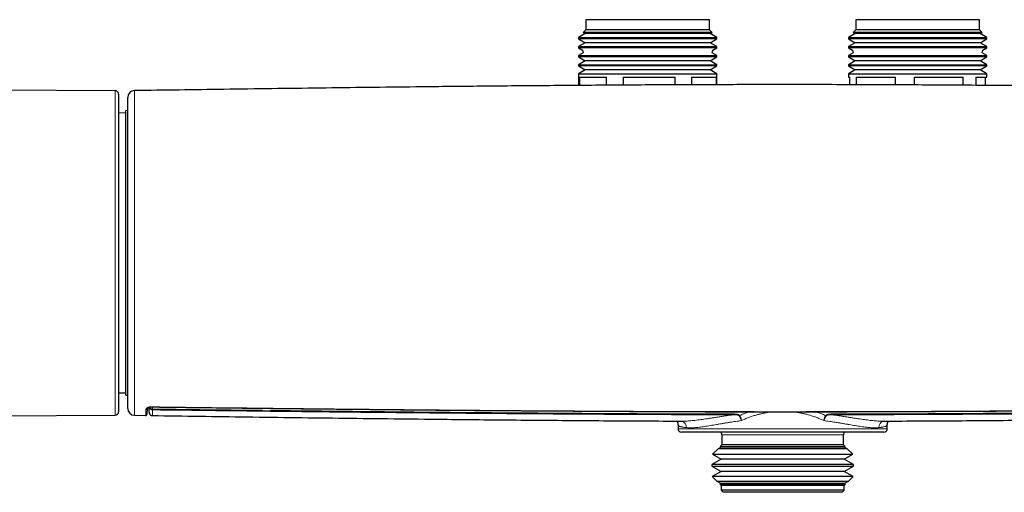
# Model space of a CAD drawing. Header units: millimetres. Extents: x 8 to 830, y 12 to 1725.
# Tile 133 of 256: x 331 to 477, y 919 to 989. Entities that reach past the tile are written whole.
import ezdxf

# ---------------------------------------------------------------- set-up
doc = ezdxf.new("R2010")
doc.units = ezdxf.units.MM

msp = doc.modelspace()

# ---------------------------------------------------------------- linework, layer by layer
at = {"color": 7, "linetype": 'Continuous', "lineweight": 30}
for p, q in [((415, 988.89), (415, 987.39)), ((433.3, 988.89), (415, 988.89)), ((433.3, 987.39), (433.3, 988.89)), ((455, 988.89), (455, 987.39)), ((473.3, 988.89), (455, 988.89)), ((473.3, 987.39), (473.3, 988.89)), ((415, 987.39), (414.61, 987)), ((433.3, 987.39), (415, 987.39)), ((433.69, 987), (433.3, 987.39)), ((455, 987.39), (454.61, 987)), ((473.3, 987.39), (455, 987.39)), ((473.69, 987), (473.3, 987.39)), ((414.91, 986.83), (413.9, 986.25)), ((413.9, 986.25), (413.9, 986.07)), ((413.9, 986.25), (434.4, 986.25)), ((413.9, 986.07), (414.91, 985.49)), ((429.49, 986.07), (413.9, 986.07)), ((414.61, 987), (414.91, 986.83)), ((429.12, 987), (414.61, 987)), ((433.39, 986.83), (414.91, 986.83)), ((433.69, 987), (429.12, 987)), ((434.4, 986.07), (429.49, 986.07)), ((433.39, 986.83), (433.69, 987)), ((434.4, 986.25), (433.39, 986.83)), ((433.39, 985.49), (434.4, 986.07)), ((434.4, 986.07), (434.4, 986.25)), ((454.91, 986.83), (453.9, 986.25)), ((453.9, 986.25), (453.9, 986.07)), ((453.9, 986.25), (474.4, 986.25)), ((453.9, 986.07), (454.91, 985.49)), ((471.9, 986.07), (453.9, 986.07)), ((454.61, 987), (454.91, 986.83)), ((471.37, 987), (454.61, 987)), ((473.39, 986.83), (454.91, 986.83)), ((473.69, 987), (471.37, 987)), ((474.4, 986.07), (471.9, 986.07)), ((473.39, 986.83), (473.69, 987)), ((474.4, 986.25), (473.39, 986.83)), ((473.39, 985.49), (474.4, 986.07)), ((474.4, 986.07), (474.4, 986.25)), ((414.91, 985.49), (413.9, 984.91)), ((413.9, 984.91), (413.9, 984.73)), ((413.9, 984.91), (434.4, 984.91)), ((413.9, 984.73), (414.5, 984.38)), ((429.49, 984.73), (413.9, 984.73)), ((433.39, 985.49), (414.91, 985.49)), ((434.4, 984.73), (429.49, 984.73)), ((434.4, 984.91), (433.39, 985.49)), ((433.8, 984.38), (434.4, 984.73)), ((434.4, 984.73), (434.4, 984.91)), ((454.91, 985.49), (453.9, 984.91)), ((453.9, 984.91), (453.9, 984.73)), ((453.9, 984.91), (474.4, 984.91)), ((453.9, 984.73), (454.5, 984.38)), ((471.9, 984.73), (453.9, 984.73)), ((473.39, 985.49), (454.91, 985.49)), ((474.4, 984.73), (471.9, 984.73)), ((474.4, 984.91), (473.39, 985.49)), ((473.8, 984.38), (474.4, 984.73)), ((474.4, 984.73), (474.4, 984.91)), ((414.61, 983.98), (413.9, 983.57)), ((413.9, 983.57), (413.9, 983.39)), ((413.9, 983.57), (434.4, 983.57)), ((413.9, 983.39), (414.91, 982.81)), ((429.49, 983.39), (413.9, 983.39)), ((434.4, 983.39), (429.49, 983.39)), ((433.39, 982.81), (434.4, 983.39)), ((434.4, 983.57), (433.69, 983.98)), ((434.4, 983.39), (434.4, 983.57)), ((454.61, 983.98), (453.9, 983.57)), ((453.9, 983.57), (453.9, 983.39)), ((453.9, 983.57), (474.4, 983.57)), ((453.9, 983.39), (454.91, 982.81)), ((471.9, 983.39), (453.9, 983.39)), ((474.4, 983.39), (471.9, 983.39)), ((473.39, 982.81), (474.4, 983.39)), ((474.4, 983.57), (473.69, 983.98)), ((474.4, 983.39), (474.4, 983.57)), ((414.91, 982.81), (413.9, 982.23)), ((413.9, 982.23), (413.9, 982.05)), ((413.9, 982.23), (434.4, 982.23)), ((413.9, 982.05), (414.91, 981.47)), ((429.49, 982.05), (413.9, 982.05)), ((414.91, 981.47), (413.9, 980.89)), ((433.39, 982.81), (414.91, 982.81)), ((433.39, 981.47), (414.91, 981.47)), ((434.4, 982.05), (429.49, 982.05)), ((434.4, 982.23), (433.39, 982.81)), ((433.39, 981.47), (434.4, 982.05)), ((434.4, 980.89), (433.39, 981.47)), ((434.4, 982.05), (434.4, 982.23)), ((454.91, 982.81), (453.9, 982.23)), ((453.9, 982.23), (453.9, 982.05)), ((453.9, 982.23), (474.4, 982.23)), ((453.9, 982.05), (454.91, 981.47)), ((471.9, 982.05), (453.9, 982.05)), ((454.91, 981.47), (453.9, 980.89)), ((473.39, 982.81), (454.91, 982.81)), ((473.39, 981.47), (454.91, 981.47)), ((474.4, 982.05), (471.9, 982.05)), ((474.4, 982.23), (473.39, 982.81)), ((473.39, 981.47), (474.4, 982.05)), ((474.4, 980.89), (473.39, 981.47)), ((474.4, 982.05), (474.4, 982.23)), ((413.9, 980.89), (413.9, 979.17)), ((413.9, 980.89), (434.4, 980.89)), ((414.04, 980.39), (418.04, 980.39)), ((414.04, 980.39), (414.04, 979.17)), ((418.04, 979.2), (418.04, 980.39)), ((420.53, 980.39), (428.23, 980.39)), ((420.53, 980.39), (420.53, 979.21)), ((428.23, 979.25), (428.23, 980.39)), ((430.65, 980.39), (434.33, 980.39)), ((430.65, 980.39), (430.65, 979.26)), ((434.33, 979.27), (434.33, 980.39)), ((434.4, 979.27), (434.4, 980.89)), ((453.9, 980.89), (453.9, 980.39)), ((453.9, 980.89), (474.4, 980.89)), ((453.9, 980.39), (454.1, 980.39)), ((454.1, 979.27), (454.1, 980.39)), ((455.02, 980.39), (460.85, 980.39)), ((455.02, 980.39), (455.02, 979.27)), ((460.85, 979.25), (460.85, 980.39)), ((463.63, 980.39), (470.9, 980.39)), ((463.63, 980.39), (463.63, 979.23)), ((470.9, 979.19), (470.9, 980.39)), ((472.76, 980.39), (474.4, 980.39)), ((472.76, 980.39), (472.76, 979.18)), ((474.2, 979.17), (474.2, 980.39)), ((474.4, 980.39), (474.4, 980.89)), ((345.3, 978.39), (326.57, 978.47)), ((345.8, 977.89), (345.8, 930.89)), ((346.85, 975.09), (345.8, 975.08)), ((347.15, 975.43), (346.85, 975.44)), ((346.85, 933.34), (346.85, 975.44)), ((345.8, 933.7), (346.85, 933.69)), ((346.85, 933.34), (347.15, 933.34)), ((306.47, 930.22), (345.3, 930.39)), ((348.14, 930.37), (349.8, 930.35)), ((349.8, 930.35), (349.8, 930.35)), ((350.8, 930.34), (350.8, 930.34)), ((428.65, 928.96), (428.65, 928.39)), ((429.55, 929.52), (429.56, 929.52)), ((459.65, 928.39), (459.65, 928.96)), ((459.65, 928.96), (459.65, 928.96)), ((459.15, 927.89), (429.15, 927.89)), ((435.15, 927.49), (435.15, 925.99)), ((453.15, 925.99), (453.15, 927.49)), ((434.6, 925.43), (433.77, 924.61)), ((433.77, 924.61), (435.03, 923.88)), ((433.77, 924.61), (447.19, 924.61)), ((435.03, 925.68), (434.6, 925.43)), ((453.7, 925.43), (434.6, 925.43)), ((435.15, 925.99), (434.91, 925.75)), ((434.91, 925.75), (435.03, 925.68)), ((434.91, 925.75), (446.86, 925.75)), ((453.27, 925.68), (435.03, 925.68)), ((453.15, 925.99), (435.15, 925.99)), ((446.86, 925.75), (453.39, 925.75)), ((447.19, 924.61), (454.53, 924.61)), ((453.39, 925.75), (453.15, 925.99)), ((453.27, 925.68), (453.39, 925.75)), ((453.7, 925.43), (453.27, 925.68)), ((453.27, 923.88), (454.53, 924.61)), ((454.53, 924.61), (453.7, 925.43)), ((435.03, 923.88), (433.67, 923.1)), ((453.27, 923.88), (435.03, 923.88)), ((454.63, 923.1), (453.27, 923.88)), ((433.67, 923.1), (433.67, 922.86)), ((454.63, 923.1), (433.67, 923.1)), ((433.67, 922.86), (435.03, 922.08)), ((433.67, 922.86), (447.22, 922.86)), ((435.03, 922.08), (433.71, 921.32)), ((453.27, 922.08), (435.03, 922.08)), ((447.22, 922.86), (454.63, 922.86)), ((453.27, 922.08), (454.63, 922.86)), ((454.59, 921.32), (453.27, 922.08)), ((454.63, 922.86), (454.63, 923.1)), ((433.71, 921.32), (434.39, 920.65)), ((454.59, 921.32), (433.71, 921.32)), ((434.39, 920.65), (435.03, 920.28)), ((434.39, 920.65), (447.01, 920.65)), ((435.03, 920.28), (434.85, 920.18)), ((453.27, 920.28), (435.03, 920.28)), ((447.01, 920.65), (453.91, 920.65)), ((453.27, 920.28), (453.91, 920.65)), ((453.45, 920.18), (453.27, 920.28)), ((453.91, 920.65), (454.59, 921.32)), ((434.85, 920.18), (435.05, 919.99)), ((453.45, 920.18), (434.85, 920.18)), ((435.05, 919.99), (435.05, 919.29)), ((453.25, 919.99), (435.05, 919.99)), ((435.05, 919.29), (435.35, 918.99)), ((453.25, 919.29), (435.05, 919.29)), ((452.95, 918.99), (435.35, 918.99)), ((452.95, 918.99), (453.25, 919.29)), ((453.25, 919.99), (453.45, 920.18)), ((453.25, 919.29), (453.25, 919.99))]:
    msp.add_line(p, q, dxfattribs=at)
at = {"color": 8, "linetype": 'Continuous', "lineweight": 0}
for p, q in [((345.3, 930.39), (345.3, 978.39)), ((350.84, 931.61), (350.84, 931.3)), ((428.65, 928.39), (459.65, 928.39)), ((453.15, 927.49), (435.15, 927.49))]:
    msp.add_line(p, q, dxfattribs=at)
at = {"color": 8, "linetype": 'Continuous', "lineweight": 0, "flags": 128}
for points in [[(350.3, 930.79), (350.3, 930.8), (350.3, 930.87)], [(350.55, 931.61), (350.54, 931.61), (350.54, 931.62)]]:
    msp.add_lwpolyline(points, dxfattribs=at)
at = {"color": 7, "linetype": 'Continuous', "lineweight": 30}
for centre, radius, start, end in [((415.3, 984.39), 0.8, 180.4766, 210.859), ((433, 984.39), 0.8, 329.141, 359.5234), ((455.3, 984.39), 0.8, 180.4766, 210.859), ((473, 984.39), 0.8, 329.141, 359.5234), ((345.3, 977.89), 0.5, 0, 89.75), ((348.15, 977.4), 1, 90.7979, 180), ((345.3, 930.89), 0.5, 270.25, 360), ((348.15, 931.37), 1, 179.9767, 269.2037), ((429.15, 928.39), 0.5, 180, 270), ((434.65, 927.49), 0.5, 0, 53.1301), ((453.65, 927.49), 0.5, 126.8699, 180), ((459.15, 928.39), 0.5, 270, 0)]:
    msp.add_arc(centre, radius, start, end, dxfattribs=at)
at = {"color": 8, "linetype": 'Continuous', "lineweight": 0}
for centre, radius, start, end in [((349.85, 931.4), 0.196, 268.0762, 358.6914), ((350.84, 931.66), 0.494, 188.6891, 269.9825), ((350.8, 931.79), 0.491, 204.5912, 274.3601), ((358.32, 931.25), 7.48, 179.5803, 180.6171), ((484.83, 930.53), 48.03, 179.9478, 180.1073), ((403.47, 930.53), 48.03, 359.8927, 0.0522), ((428.94, 928.59), 0.964, 357.233, 74.8237), ((437.57, 930.94), 0.633, 281.0687, 289.6933), ((450.73, 930.94), 0.633, 250.3067, 258.9313), ((459.35, 928.6), 0.958, 104.5734, 183.0492)]:
    msp.add_arc(centre, radius, start, end, dxfattribs=at)
at = {"color": 7, "linetype": 'Continuous', "lineweight": 30}
for points, knots in [([(540.16, 978.4), (535.97, 978.46), (527.24, 978.58), (513.99, 978.76), (500.41, 978.92), (487.8, 979.06), (476.16, 979.16), (465.49, 979.23), (454.82, 979.28), (444.69, 979.29), (435.1, 979.28), (426.04, 979.25), (416.99, 979.19), (407.94, 979.12), (398.88, 979.04), (388.1, 978.93), (375.6, 978.77), (361.7, 978.59), (352.55, 978.46), (348.14, 978.4)], [0, 0, 0, 0, 0.065587, 0.136308, 0.207029, 0.277748, 0.333312, 0.388875, 0.444438, 0.5, 0.547144, 0.594287, 0.641432, 0.688577, 0.735722, 0.782868, 0.856956, 0.931046, 1, 1, 1, 1]), ([(347.15, 931.38), (347.15, 931.38), (347.15, 931.38), (347.15, 931.4), (347.15, 931.46), (347.15, 931.53), (347.15, 931.64), (347.15, 931.77), (347.15, 931.92), (347.15, 932.1), (347.15, 932.3), (347.15, 932.53), (347.15, 932.79), (347.15, 933.07), (347.15, 933.38), (347.15, 933.72), (347.15, 934.07), (347.15, 934.45), (347.15, 934.84), (347.15, 935.26), (347.15, 935.7), (347.15, 936.16), (347.15, 936.64), (347.15, 937.16), (347.15, 937.69), (347.15, 938.24), (347.15, 938.81), (347.15, 939.39), (347.15, 939.98), (347.15, 940.58), (347.15, 941.21), (347.15, 941.85), (347.15, 942.51), (347.15, 943.19), (347.15, 943.89), (347.15, 944.6), (347.15, 945.31), (347.15, 946.02), (347.15, 946.74), (347.15, 947.47), (347.15, 948.2), (347.15, 948.95), (347.15, 949.71), (347.15, 950.48), (347.15, 951.26), (347.15, 952.04), (347.15, 952.82), (347.15, 953.59), (347.15, 954.35), (347.15, 955.12), (347.15, 955.88), (347.15, 956.65), (347.15, 957.42), (347.15, 958.2), (347.15, 958.98), (347.15, 959.74), (347.15, 960.5), (347.15, 961.24), (347.15, 961.96), (347.15, 962.68), (347.15, 963.39), (347.15, 964.1), (347.15, 964.8), (347.15, 965.49), (347.15, 966.17), (347.15, 966.84), (347.15, 967.49), (347.15, 968.12), (347.15, 968.72), (347.15, 969.32), (347.15, 969.89), (347.15, 970.45), (347.15, 971), (347.15, 971.54), (347.15, 972.05), (347.15, 972.55), (347.15, 973.01), (347.15, 973.46), (347.15, 973.87), (347.15, 974.27), (347.15, 974.65), (347.15, 975), (347.15, 975.34), (347.15, 975.65), (347.15, 975.94), (347.15, 976.2), (347.15, 976.44), (347.15, 976.65), (347.15, 976.83), (347.15, 976.99), (347.15, 977.12), (347.15, 977.23), (347.15, 977.31), (347.15, 977.37), (347.15, 977.4), (347.15, 977.4), (347.15, 977.4)], [0, 0, 0, 0, 0.005763, 0.016337, 0.026912, 0.037481, 0.048038, 0.058619, 0.069209, 0.079802, 0.090391, 0.100973, 0.111862, 0.122761, 0.133663, 0.144562, 0.155451, 0.166053, 0.176663, 0.187276, 0.197886, 0.208487, 0.219397, 0.230316, 0.241238, 0.252157, 0.263066, 0.273667, 0.284276, 0.294888, 0.305497, 0.316098, 0.327005, 0.337922, 0.348842, 0.359758, 0.370665, 0.381246, 0.391835, 0.402427, 0.413017, 0.423597, 0.434484, 0.44538, 0.456279, 0.467175, 0.478061, 0.488631, 0.49921, 0.509791, 0.52037, 0.530939, 0.541816, 0.552702, 0.563591, 0.574478, 0.585354, 0.595924, 0.606502, 0.617082, 0.62766, 0.638229, 0.649106, 0.659993, 0.670882, 0.681769, 0.692646, 0.703226, 0.713814, 0.724405, 0.734993, 0.745572, 0.756459, 0.767356, 0.778256, 0.789154, 0.800041, 0.810617, 0.821201, 0.831788, 0.842372, 0.852948, 0.863829, 0.87472, 0.885614, 0.896505, 0.907386, 0.917961, 0.928544, 0.939131, 0.949715, 0.960289, 0.971169, 0.982057, 0.992949, 1, 1, 1, 1]), ([(349.8, 930.35), (349.8, 930.35), (349.81, 930.35), (349.84, 930.35), (349.88, 930.36), (349.91, 930.38), (349.93, 930.39), (349.95, 930.41), (349.96, 930.43), (349.98, 930.45), (349.98, 930.46), (349.99, 930.48), (349.99, 930.49), (350, 930.5), (350, 930.52), (350.01, 930.53), (350.01, 930.55), (350.01, 930.58), (350.01, 930.62), (350.02, 930.66), (350.02, 930.71), (350.02, 930.77), (350.03, 930.83), (350.03, 930.91), (350.03, 930.96), (350.03, 931), (350.03, 931.01)], [0, 0, 0, 0, 0.0009076, 0.0109525, 0.0205582, 0.0298642, 0.0390238, 0.048227, 0.0577559, 0.0680309, 0.0796022, 0.093172, 0.1096747, 0.1304433, 0.1575487, 0.1946092, 0.2493756, 0.3483936, 0.4403313, 0.5282176, 0.6212956, 0.712017, 0.8016212, 0.8906845, 0.9795053, 1, 1, 1, 1]), ([(350.05, 931.4), (350.04, 931.33), (350.04, 931.19), (350.04, 931.07), (350.03, 931.02), (350.03, 931.01)], [0, 0, 0, 0, 0.489153, 0.978307, 1, 1, 1, 1]), ([(350.05, 931.4), (350.05, 931.4), (350.05, 931.39), (350.05, 931.4), (350.05, 931.4), (350.06, 931.42), (350.07, 931.43), (350.09, 931.45), (350.11, 931.47), (350.13, 931.49), (350.16, 931.51), (350.19, 931.53), (350.22, 931.54), (350.26, 931.56), (350.3, 931.57), (350.34, 931.59), (350.38, 931.59), (350.42, 931.6), (350.46, 931.61), (350.49, 931.61), (350.52, 931.61), (350.54, 931.61), (350.55, 931.61)], [0, 0, 0, 0, 0.018509, 0.104549, 0.184124, 0.259065, 0.338328, 0.404758, 0.471839, 0.541215, 0.602303, 0.65789, 0.709758, 0.759149, 0.810919, 0.849614, 0.883657, 0.914011, 0.941769, 0.966805, 0.98996, 1, 1, 1, 1]), ([(350.24, 931.55), (350.24, 931.53), (350.25, 931.47), (350.25, 931.37), (350.26, 931.27), (350.27, 931.17), (350.27, 931.07), (350.28, 930.99), (350.29, 930.92), (350.29, 930.88), (350.3, 930.83), (350.3, 930.8), (350.3, 930.79), (350.3, 930.79)], [0, 0, 0, 0, 0.061823, 0.186097, 0.310718, 0.435844, 0.561705, 0.688645, 0.784109, 0.87911, 0.948522, 0.993483, 1, 1, 1, 1]), ([(350.3, 930.79), (350.3, 930.78), (350.31, 930.77), (350.31, 930.76), (350.31, 930.75), (350.31, 930.74), (350.32, 930.72), (350.32, 930.7), (350.33, 930.67), (350.34, 930.65), (350.35, 930.62), (350.37, 930.59), (350.39, 930.56), (350.41, 930.53), (350.44, 930.49), (350.48, 930.46), (350.52, 930.43), (350.56, 930.4), (350.61, 930.37), (350.67, 930.35), (350.73, 930.34), (350.77, 930.34), (350.79, 930.34), (350.8, 930.34)], [0, 0, 0, 0, 0.149012, 0.213395, 0.26419, 0.314085, 0.381109, 0.436419, 0.483766, 0.525559, 0.563761, 0.600017, 0.635717, 0.671592, 0.708437, 0.746566, 0.785829, 0.825875, 0.866391, 0.907169, 0.948087, 0.992846, 1, 1, 1, 1]), ([(350.55, 931.61), (352.28, 931.59), (357.44, 931.53), (365.63, 931.43), (374.72, 931.33), (382.8, 931.25), (390.08, 931.18), (396.8, 931.12), (403.11, 931.07), (409.28, 931.03), (415.36, 930.99), (421.36, 930.96), (427.1, 930.93), (432.61, 930.91), (437.93, 930.9), (443.08, 930.9), (448.1, 930.9), (453.11, 930.91), (458.19, 930.92), (463.42, 930.94), (468.82, 930.97), (474.41, 931), (480.22, 931.03), (486.29, 931.08), (492.67, 931.13), (499.43, 931.19), (506.69, 931.26), (514.61, 931.35), (523.58, 931.44), (531.39, 931.53), (536.3, 931.59), (537.75, 931.61)], [0, 0, 0, 0, 0.027859, 0.082713, 0.13121, 0.173574, 0.212139, 0.247844, 0.281352, 0.313105, 0.346759, 0.378752, 0.409325, 0.438705, 0.467063, 0.494529, 0.521209, 0.547643, 0.57475, 0.602649, 0.631438, 0.66124, 0.692207, 0.724537, 0.758495, 0.794446, 0.832922, 0.874751, 0.921367, 0.976666, 1, 1, 1, 1]), ([(350.8, 930.34), (355.46, 930.27), (364.96, 930.14), (379.29, 929.95), (392.59, 929.8), (404.67, 929.68), (415.55, 929.59), (423.85, 929.54), (428.51, 929.52), (429.55, 929.52)], [0, 0, 0, 0, 0.177565, 0.361764, 0.54596, 0.684104, 0.822246, 0.960386, 1, 1, 1, 1]), ([(428.45, 929.52), (428.45, 929.52), (428.46, 929.51), (428.49, 929.47), (428.52, 929.42), (428.56, 929.36), (428.59, 929.29), (428.61, 929.22), (428.63, 929.14), (428.64, 929.06), (428.65, 929), (428.65, 928.97), (428.65, 928.96)], [0, 0, 0, 0, 0.020771, 0.131765, 0.251501, 0.370768, 0.489922, 0.609266, 0.728939, 0.848818, 0.968591, 1, 1, 1, 1]), ([(458.74, 929.52), (459.78, 929.52), (464.45, 929.54), (472.74, 929.59), (483.62, 929.68), (495.71, 929.8), (509.01, 929.95), (523.34, 930.14), (532.84, 930.27), (537.5, 930.34)], [0, 0, 0, 0, 0.039621, 0.17776, 0.315901, 0.454044, 0.638239, 0.822436, 1, 1, 1, 1]), ([(459.65, 928.96), (459.65, 928.98), (459.65, 929.02), (459.66, 929.1), (459.68, 929.18), (459.7, 929.25), (459.72, 929.32), (459.76, 929.38), (459.79, 929.44), (459.82, 929.49), (459.84, 929.51), (459.85, 929.52)], [0, 0, 0, 0, 0.082324, 0.201635, 0.32025, 0.437773, 0.55407, 0.669234, 0.783606, 0.897757, 1, 1, 1, 1])]:
    msp.add_open_spline(points, degree=3, knots=knots, dxfattribs=at)
at = {"color": 8, "linetype": 'Continuous', "lineweight": 0}
for points, knots in [([(348.14, 978.4), (348.14, 978.4), (348.14, 978.4), (348.14, 978.39), (348.14, 978.35), (348.14, 978.28), (348.14, 978.18), (348.14, 978.05), (348.14, 977.91), (348.14, 977.76), (348.14, 977.59), (348.14, 977.42), (348.14, 977.26), (348.14, 977.11), (348.14, 976.96), (348.14, 976.75), (348.14, 976.47), (348.14, 976.12), (348.14, 975.75), (348.14, 975.37), (348.14, 974.99), (348.14, 974.62), (348.14, 974.23), (348.14, 973.84), (348.14, 973.43), (348.14, 973.03), (348.14, 972.61), (348.14, 972.16), (348.14, 971.7), (348.14, 971.21), (348.14, 970.7), (348.14, 970.19), (348.14, 969.67), (348.14, 969.15), (348.14, 968.61), (348.14, 968.12), (348.14, 967.68), (348.14, 967.29), (348.14, 966.89), (348.14, 966.38), (348.14, 965.75), (348.14, 964.99), (348.14, 964.22), (348.14, 963.48), (348.14, 962.78), (348.14, 962.12), (348.14, 961.45), (348.14, 960.85), (348.14, 960.32), (348.14, 959.86), (348.14, 959.41), (348.14, 958.82), (348.14, 958.11), (348.14, 957.27), (348.14, 956.42), (348.14, 955.62), (348.14, 954.87), (348.14, 954.16), (348.14, 953.46), (348.14, 952.77), (348.14, 952.1), (348.14, 951.45), (348.14, 950.8), (348.14, 950.14), (348.14, 949.47), (348.14, 948.79), (348.14, 948.12), (348.14, 947.45), (348.14, 946.81), (348.14, 946.17), (348.14, 945.54), (348.14, 944.9), (348.14, 944.24), (348.14, 943.6), (348.14, 943.01), (348.14, 942.46), (348.14, 941.92), (348.14, 941.43), (348.14, 940.98), (348.14, 940.59), (348.14, 940.2), (348.14, 939.74), (348.14, 939.21), (348.14, 938.65), (348.14, 938.11), (348.14, 937.6), (348.14, 937.1), (348.14, 936.64), (348.14, 936.22), (348.14, 935.82), (348.14, 935.46), (348.14, 935.14), (348.14, 934.85), (348.14, 934.58), (348.14, 934.26), (348.14, 933.9), (348.14, 933.53), (348.14, 933.19), (348.14, 932.89), (348.14, 932.61), (348.14, 932.34), (348.14, 932.09), (348.14, 931.85), (348.14, 931.63), (348.14, 931.43), (348.14, 931.25), (348.14, 931.11), (348.14, 930.99), (348.14, 930.88), (348.14, 930.76), (348.14, 930.67), (348.14, 930.58), (348.14, 930.52), (348.14, 930.47), (348.14, 930.42), (348.14, 930.39), (348.14, 930.37), (348.14, 930.38), (348.14, 930.38)], [0, 0, 0, 0, 0.0038847, 0.0100991, 0.021368, 0.0326369, 0.0439622, 0.0552875, 0.0645962, 0.073905, 0.0832454, 0.0925858, 0.0987915, 0.1049971, 0.1112122, 0.1174274, 0.1286984, 0.1399694, 0.1512976, 0.1626258, 0.1719373, 0.1812488, 0.1905919, 0.1999351, 0.2086313, 0.2173276, 0.22605, 0.2347723, 0.2439858, 0.2531993, 0.2624444, 0.2716894, 0.2805879, 0.2894863, 0.2984125, 0.3073386, 0.3135419, 0.3197452, 0.3259578, 0.3321704, 0.3434353, 0.3547002, 0.3660223, 0.3773444, 0.3866519, 0.3959594, 0.405299, 0.4146386, 0.4208422, 0.4270458, 0.4332587, 0.4394716, 0.4507368, 0.4620019, 0.4733234, 0.484645, 0.4939514, 0.5032578, 0.5125967, 0.5219356, 0.5306325, 0.5393295, 0.5480523, 0.5567752, 0.565988, 0.5752008, 0.5844443, 0.5936877, 0.6025839, 0.61148, 0.6204043, 0.6293286, 0.6392502, 0.6491816, 0.6575122, 0.6658427, 0.674196, 0.6825494, 0.6888828, 0.6952163, 0.7015596, 0.707903, 0.7181289, 0.7283652, 0.7369239, 0.7468466, 0.7567791, 0.765111, 0.7734428, 0.7817978, 0.7901528, 0.796488, 0.8028232, 0.8091683, 0.8155135, 0.8257425, 0.835982, 0.8445434, 0.853241, 0.8619387, 0.8706626, 0.8793864, 0.8881794, 0.8969724, 0.9057927, 0.9146131, 0.9213879, 0.9281626, 0.9349496, 0.9417366, 0.9519657, 0.9586108, 0.9652588, 0.9719155, 0.9785749, 0.9877599, 0.9969544, 1, 1, 1, 1]), ([(349.8, 930.35), (349.8, 930.35), (349.8, 930.35), (349.81, 930.37), (349.81, 930.4), (349.81, 930.46), (349.82, 930.53), (349.82, 930.63), (349.83, 930.74), (349.83, 930.88), (349.84, 931.03), (349.84, 931.15), (349.84, 931.21)], [0, 0, 0, 0, 0.041907, 0.136915, 0.24387, 0.350913, 0.458218, 0.565609, 0.673981, 0.782443, 0.891176, 1, 1, 1, 1]), ([(350.54, 931.62), (350.53, 931.62), (350.49, 931.62), (350.43, 931.62), (350.37, 931.61), (350.3, 931.59), (350.24, 931.58), (350.18, 931.55), (350.11, 931.52), (350.04, 931.49), (349.98, 931.44), (349.92, 931.39), (349.88, 931.33), (349.85, 931.27), (349.85, 931.23), (349.84, 931.21)], [0, 0, 0, 0, 0.0308253, 0.061668, 0.1085921, 0.1556348, 0.2021858, 0.2487802, 0.3291797, 0.4099251, 0.4905681, 0.6175745, 0.7451047, 0.8727862, 1, 1, 1, 1]), ([(350.24, 931.55), (350.24, 931.52), (350.25, 931.42), (350.26, 931.27), (350.27, 931.11), (350.28, 930.97), (350.29, 930.9), (350.3, 930.87)], [0, 0, 0, 0, 0.100318, 0.325232, 0.550159, 0.775086, 1, 1, 1, 1]), ([(350.3, 930.87), (350.3, 930.86), (350.3, 930.84), (350.3, 930.84), (350.31, 930.85), (350.31, 930.87), (350.32, 930.92), (350.32, 930.97), (350.32, 931.05), (350.33, 931.13), (350.33, 931.24), (350.34, 931.36), (350.34, 931.48), (350.34, 931.56), (350.35, 931.59)], [0, 0, 0, 0, 0.0852836, 0.1705813, 0.2558651, 0.3416549, 0.4274588, 0.5132487, 0.6006068, 0.6879796, 0.7753377, 0.8632301, 0.9511375, 1, 1, 1, 1]), ([(350.54, 931.62), (357.45, 931.54), (367.8, 931.42), (381.61, 931.27), (392.07, 931.17), (402.65, 931.08), (413.33, 931.01), (424.01, 930.95), (433.13, 930.92), (440.7, 930.91), (447.01, 930.91), (454.84, 930.92), (464.21, 930.95), (474.82, 931.01), (485.42, 931.08), (495.97, 931.17), (506.46, 931.27), (520.37, 931.42), (530.8, 931.54), (537.75, 931.62)], [0, 0, 0, 0, 0.110629, 0.165943, 0.221257, 0.278312, 0.335366, 0.392421, 0.449477, 0.481576, 0.513676, 0.550523, 0.607166, 0.663809, 0.720452, 0.777096, 0.832822, 0.888548, 1, 1, 1, 1]), ([(350.84, 931.17), (350.84, 931.13), (350.84, 931.04), (350.83, 930.93), (350.83, 930.82), (350.83, 930.73), (350.82, 930.64), (350.82, 930.57), (350.82, 930.5), (350.81, 930.45), (350.81, 930.41), (350.81, 930.37), (350.8, 930.35), (350.8, 930.34), (350.8, 930.34), (350.8, 930.34)], [0, 0, 0, 0, 0.078798, 0.157629, 0.236427, 0.315259, 0.394191, 0.473158, 0.552501, 0.631878, 0.711358, 0.790874, 0.886978, 0.983144, 1, 1, 1, 1]), ([(350.84, 931.3), (357.04, 931.23), (366.35, 931.12), (378.76, 930.98), (389.02, 930.87), (400.25, 930.77), (411.08, 930.69), (420.55, 930.63), (428.68, 930.59), (434.09, 930.58), (436.8, 930.58)], [0, 0, 0, 0, 0.216522, 0.324783, 0.433044, 0.574782, 0.716519, 0.811013, 0.905506, 1, 1, 1, 1]), ([(436.8, 930.44), (434.77, 930.45), (430.71, 930.45), (424.61, 930.48), (418.52, 930.51), (410.4, 930.56), (400.25, 930.63), (389.02, 930.74), (378.76, 930.84), (366.35, 930.98), (357.04, 931.09), (350.84, 931.17)], [0, 0, 0, 0, 0.070868, 0.141736, 0.212605, 0.283473, 0.425213, 0.566954, 0.675216, 0.783477, 1, 1, 1, 1]), ([(429.56, 929.52), (429.66, 929.52), (429.86, 929.52), (430.2, 929.54), (430.57, 929.56), (430.96, 929.6), (431.37, 929.65), (431.8, 929.71), (432.25, 929.77), (432.71, 929.83), (433.19, 929.91), (433.68, 929.98), (434.2, 930.06), (434.73, 930.14), (435.28, 930.23), (435.81, 930.31), (436.32, 930.38), (436.64, 930.42), (436.8, 930.44)], [0, 0, 0, 0, 0.060817, 0.124362, 0.187907, 0.2523, 0.316695, 0.38149, 0.444534, 0.507909, 0.571284, 0.63534, 0.699397, 0.763907, 0.828922, 0.893937, 0.946968, 1, 1, 1, 1]), ([(436.8, 930.58), (436.87, 930.57), (437.03, 930.57), (437.21, 930.56), (437.36, 930.54), (437.47, 930.51), (437.56, 930.49), (437.65, 930.45), (437.71, 930.42), (437.75, 930.38), (437.77, 930.36), (437.78, 930.35)], [0, 0, 0, 0, 0.211759, 0.423341, 0.526069, 0.628883, 0.731297, 0.80968, 0.887874, 0.943977, 1, 1, 1, 1]), ([(437.69, 930.32), (437.68, 930.33), (437.66, 930.35), (437.62, 930.37), (437.57, 930.39), (437.49, 930.41), (437.37, 930.43), (437.2, 930.44), (437.01, 930.45), (436.87, 930.44), (436.8, 930.44)], [0, 0, 0, 0, 0.062995, 0.090063, 0.160154, 0.232557, 0.387616, 0.545331, 0.772113, 1, 1, 1, 1]), ([(437.78, 930.35), (437.89, 930.39), (438.14, 930.5), (438.55, 930.65), (438.94, 930.8), (439.19, 930.87), (439.28, 930.9)], [0, 0, 0, 0, 0.215516, 0.517201, 0.819749, 1, 1, 1, 1]), ([(442.79, 930.9), (442.79, 930.9), (442.6, 930.89), (442.23, 930.84), (441.69, 930.75), (441.18, 930.65), (440.69, 930.54), (440.17, 930.4), (439.64, 930.24), (439.09, 930.04), (438.56, 929.83), (438.22, 929.67), (438.04, 929.59)], [0, 0, 0, 0, 0.000845, 0.111912, 0.222981, 0.323347, 0.423716, 0.524786, 0.643507, 0.762371, 0.881254, 1, 1, 1, 1]), ([(450.26, 929.59), (450.09, 929.67), (449.76, 929.82), (449.24, 930.03), (448.71, 930.22), (448.24, 930.37), (447.78, 930.5), (447.34, 930.61), (446.83, 930.71), (446.29, 930.81), (445.83, 930.87), (445.56, 930.89), (445.48, 930.9)], [0, 0, 0, 0, 0.113699, 0.227872, 0.342043, 0.456728, 0.53023, 0.628865, 0.727498, 0.840031, 0.952563, 1, 1, 1, 1]), ([(449.02, 930.9), (449.12, 930.87), (449.38, 930.79), (449.77, 930.65), (450.17, 930.49), (450.41, 930.39), (450.52, 930.35)], [0, 0, 0, 0, 0.203111, 0.493305, 0.784275, 1, 1, 1, 1]), ([(450.52, 930.35), (450.53, 930.36), (450.54, 930.38), (450.58, 930.41), (450.64, 930.45), (450.71, 930.48), (450.8, 930.5), (450.92, 930.53), (451.09, 930.56), (451.29, 930.57), (451.43, 930.57), (451.5, 930.58)], [0, 0, 0, 0, 0.04959, 0.099228, 0.174668, 0.250293, 0.338857, 0.427513, 0.617862, 0.808988, 1, 1, 1, 1]), ([(451.5, 930.44), (451.41, 930.44), (451.27, 930.45), (451.08, 930.44), (450.95, 930.43), (450.85, 930.42), (450.78, 930.4), (450.71, 930.39), (450.66, 930.36), (450.62, 930.34), (450.61, 930.32), (450.61, 930.32)], [0, 0, 0, 0, 0.303247, 0.455997, 0.609405, 0.696899, 0.785023, 0.852026, 0.920763, 0.981476, 1, 1, 1, 1]), ([(451.5, 930.58), (454.21, 930.58), (459.62, 930.59), (467.75, 930.63), (477.22, 930.69), (488.05, 930.77), (499.28, 930.87), (509.54, 930.98), (521.95, 931.12), (531.26, 931.23), (537.46, 931.3)], [0, 0, 0, 0, 0.094491, 0.188983, 0.283474, 0.425215, 0.566956, 0.675217, 0.783478, 1, 1, 1, 1]), ([(537.46, 931.17), (531.26, 931.09), (521.95, 930.98), (509.54, 930.84), (499.28, 930.74), (488.05, 930.63), (477.22, 930.55), (467.75, 930.5), (459.62, 930.46), (454.21, 930.45), (451.5, 930.44)], [0, 0, 0, 0, 0.216523, 0.324784, 0.433046, 0.574783, 0.71652, 0.811013, 0.905507, 1, 1, 1, 1]), ([(451.5, 930.44), (451.66, 930.42), (451.98, 930.38), (452.48, 930.31), (453, 930.23), (453.54, 930.15), (454.06, 930.07), (454.57, 929.99), (455.08, 929.91), (455.57, 929.84), (456.04, 929.77), (456.49, 929.71), (456.91, 929.65), (457.31, 929.6), (457.69, 929.57), (458.06, 929.54), (458.41, 929.52), (458.63, 929.51), (458.74, 929.52), (458.75, 929.52)], [0, 0, 0, 0, 0.0529828, 0.1059656, 0.1691483, 0.2323773, 0.2956053, 0.3587868, 0.4235501, 0.4883668, 0.553181, 0.6179407, 0.6804221, 0.7429578, 0.8054901, 0.8679667, 0.9323905, 0.9968829, 1, 1, 1, 1]), ([(429.9, 928.55), (429.84, 928.55), (429.72, 928.57), (429.55, 928.59), (429.4, 928.62), (429.26, 928.65), (429.14, 928.67), (429.03, 928.7), (428.93, 928.74), (428.85, 928.77), (428.79, 928.8), (428.74, 928.83), (428.7, 928.86), (428.67, 928.89), (428.65, 928.93), (428.65, 928.95), (428.65, 928.96)], [0, 0, 0, 0, 0.074993, 0.150056, 0.225382, 0.300708, 0.376317, 0.451927, 0.527805, 0.603754, 0.670093, 0.736431, 0.802961, 0.869492, 0.939685, 1, 1, 1, 1]), ([(438.04, 929.59), (437.9, 929.57), (437.61, 929.53), (437.18, 929.47), (436.76, 929.41), (436.31, 929.34), (435.83, 929.26), (435.33, 929.17), (434.83, 929.09), (434.35, 929.01), (433.88, 928.93), (433.42, 928.85), (432.98, 928.78), (432.56, 928.71), (432.16, 928.66), (431.78, 928.61), (431.42, 928.57), (431.07, 928.54), (430.75, 928.52), (430.44, 928.51), (430.16, 928.52), (429.99, 928.54), (429.9, 928.55)], [0, 0, 0, 0, 0.040235, 0.08047, 0.120817, 0.161165, 0.212657, 0.264344, 0.316031, 0.368367, 0.420703, 0.473711, 0.526718, 0.579948, 0.631564, 0.683202, 0.734817, 0.787298, 0.839779, 0.89309, 0.946402, 1, 1, 1, 1]), ([(438.04, 929.59), (438.04, 929.6), (438.02, 929.66), (437.98, 929.77), (437.92, 929.92), (437.85, 930.07), (437.77, 930.2), (437.72, 930.28), (437.69, 930.32)], [0, 0, 0, 0, 0.037959, 0.203197, 0.400002, 0.602319, 0.798317, 1, 1, 1, 1]), ([(437.78, 930.35), (437.81, 930.31), (437.85, 930.23), (437.91, 930.1), (437.95, 929.97), (437.99, 929.85), (438.02, 929.72), (438.04, 929.64), (438.04, 929.59)], [0, 0, 0, 0, 0.195932, 0.397596, 0.545962, 0.696666, 0.848332, 1, 1, 1, 1]), ([(450.26, 929.59), (450.26, 929.64), (450.28, 929.72), (450.31, 929.85), (450.35, 929.97), (450.39, 930.1), (450.45, 930.23), (450.49, 930.31), (450.52, 930.35)], [0, 0, 0, 0, 0.1516684, 0.3033338, 0.4519684, 0.6029425, 0.7986392, 1, 1, 1, 1]), ([(450.61, 930.32), (450.58, 930.28), (450.53, 930.21), (450.45, 930.07), (450.38, 929.92), (450.31, 929.76), (450.27, 929.65), (450.26, 929.6), (450.26, 929.59)], [0, 0, 0, 0, 0.195732, 0.397171, 0.593714, 0.795781, 0.988578, 1, 1, 1, 1]), ([(458.4, 928.55), (458.32, 928.54), (458.15, 928.52), (457.87, 928.51), (457.58, 928.52), (457.26, 928.54), (456.91, 928.57), (456.55, 928.61), (456.16, 928.66), (455.75, 928.71), (455.33, 928.78), (454.9, 928.85), (454.46, 928.92), (453.99, 929), (453.51, 929.08), (453, 929.17), (452.48, 929.26), (451.99, 929.34), (451.54, 929.41), (451.12, 929.47), (450.69, 929.53), (450.4, 929.57), (450.26, 929.59)], [0, 0, 0, 0, 0.0516441, 0.1033405, 0.1550397, 0.2066874, 0.2600011, 0.3133658, 0.3667333, 0.420051, 0.4717074, 0.5234054, 0.5751049, 0.6267635, 0.6797599, 0.7327987, 0.7858377, 0.8388345, 0.8790511, 0.9192676, 0.9596338, 1, 1, 1, 1]), ([(459.65, 928.96), (459.65, 928.96), (459.65, 928.94), (459.64, 928.91), (459.62, 928.87), (459.57, 928.83), (459.5, 928.79), (459.42, 928.75), (459.32, 928.72), (459.2, 928.68), (459.07, 928.65), (458.92, 928.62), (458.76, 928.6), (458.59, 928.57), (458.46, 928.55), (458.4, 928.55)], [0, 0, 0, 0, 0.0085847, 0.0877262, 0.1668676, 0.2553424, 0.3439309, 0.4287624, 0.513594, 0.5988302, 0.6840665, 0.7628873, 0.841708, 0.920854, 1, 1, 1, 1])]:
    msp.add_open_spline(points, degree=3, knots=knots, dxfattribs=at)

doc.saveas('drawing.dxf')
